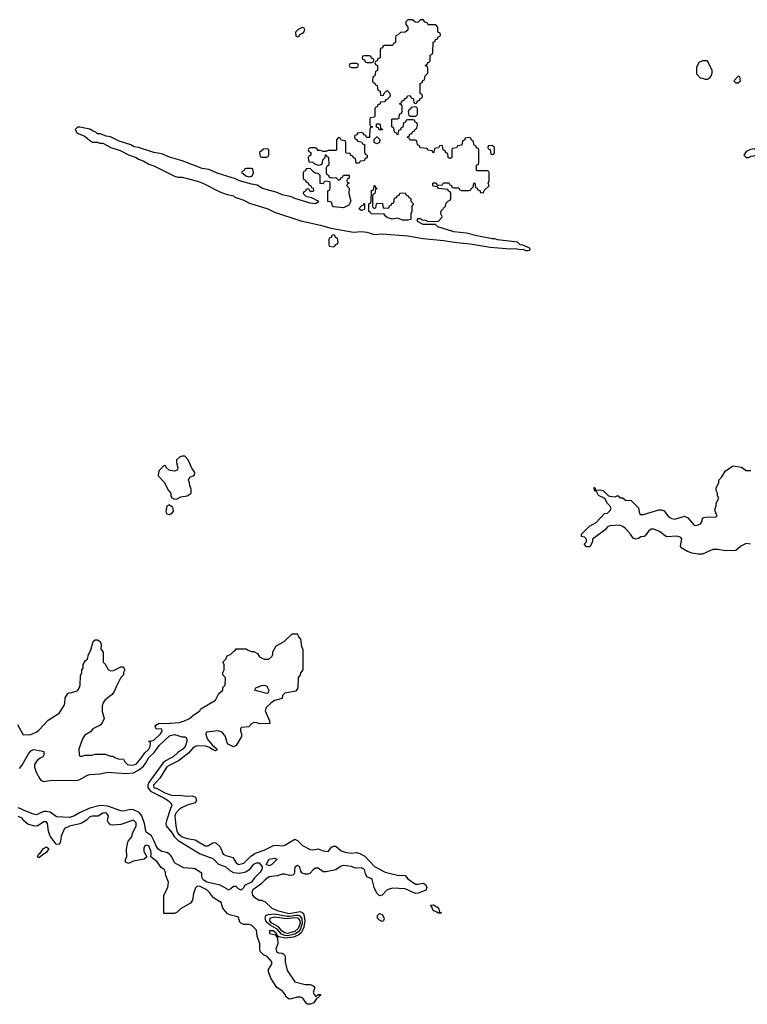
# Model space of a CAD drawing. Header units: inches. Extents: x 2710751 to 2829008, y 857003 to 965602.
# Tile 149 of 256: x 2758822 to 2764500, y 898977 to 906667. Entities that reach past the tile are written whole.
import ezdxf

# ---------------------------------------------------------------- set-up
doc = ezdxf.new("R2010")
doc.units = ezdxf.units.IN
doc.header["$MEASUREMENT"] = 0
for name, color, linetype in [('C7859', 7, 'Continuous'), ('C7869', 7, 'Continuous'), ('C7950', 7, 'Continuous'), ('C7960', 7, 'Continuous')]:
    doc.layers.add(name, color=color, linetype=linetype)

msp = doc.modelspace()

# ---------------------------------------------------------------- linework, layer by layer
at = {"layer": 'C7859', "color": 2, "elevation": 10}
msp.add_lwpolyline([(2760000, 899686), (2759950, 899686), (2759946, 899690), (2759948, 899830), (2759978, 899890), (2759982, 899930), (2759963.1, 899983.1), (2759960.5, 900000)], dxfattribs=at)
at = {"layer": 'C7869', "color": 2}
for points, elevation in [([(2760964.4, 900000), (2760963.5, 899996.5), (2760953, 899987), (2760930, 899982), (2760890, 899994.5), (2760870, 899994), (2760830, 899981.1), (2760770, 899972.8), (2760738, 899950), (2760704.5, 899915.5), (2760641.6, 899870), (2760633, 899850), (2760639.1, 899830), (2760650, 899817.3), (2760690, 899790.8), (2760710, 899790.8), (2760738.8, 899778.8), (2760790, 899728), (2760831, 899710), (2760925.4, 899685.4), (2761010, 899700.8), (2761030, 899690.6), (2761038.2, 899678.2), (2761048.1, 899630), (2761040.3, 899579.7), (2761021.5, 899538.5), (2761001.2, 899518.8), (2760958.3, 899501.7), (2760894.4, 899494.4), (2760843.7, 899503.7), (2760832.4, 899512.4), (2760830, 899522), (2760822, 899522), (2760825.2, 899530), (2760799, 899550), (2760772, 899550), (2760772, 899530), (2760819.1, 899519.1), (2760834.8, 899494.8), (2760835.8, 899450), (2760822, 899410), (2760826, 899390), (2760840.5, 899380.5), (2760870, 899375.5), (2760887.1, 899367.1), (2760894, 899350), (2760894.8, 899310), (2760910, 899242), (2760970, 899152), (2761050, 899131), (2761090, 899131), (2761110, 899124.7), (2761124.7, 899110), (2761112, 899070), (2761122, 899050), (2761130, 899042), (2761138, 899042), (2761150, 899054), (2761170, 899054), (2761170, 899046), (2761158, 899042), (2761154, 899030), (2761138, 899022), (2761118, 898990), (2761090, 898977.2), (2761070, 898977.2), (2761062, 898982), (2761030, 899028), (2761013.6, 899033.6), (2760990, 899034), (2760930, 899018), (2760920.4, 899020.4), (2760898, 899038), (2760895.3, 899050), (2760870, 899082), (2760828.7, 899108.7), (2760781.5, 899181.5), (2760764, 899230), (2760764, 899250), (2760789, 899290), (2760789, 899310), (2760754, 899350), (2760724.8, 899364.8), (2760699.3, 899390), (2760695.1, 899410), (2760697, 899450), (2760675.8, 899510), (2760670, 899557.2), (2760630, 899594.5), (2760610, 899601.6), (2760570, 899601.6), (2760548.7, 899610), (2760539.3, 899619.3), (2760530, 899654), (2760520.9, 899660.9), (2760470, 899672.7), (2760444.8, 899684.8), (2760407, 899727), (2760393, 899773), (2760333.2, 899810), (2760303.7, 899850), (2760281.2, 899870), (2760230, 899896.2), (2760210, 899899.3), (2760203.8, 899896.2), (2760193.7, 899886.3), (2760178, 899842), (2760170.7, 899789.3), (2760153.7, 899766.3), (2760076.9, 899723.1), (2760050, 899698), (2760030, 899686), (2760000, 899686)], 10), ([(2760687.9, 900000), (2760653.7, 899966.3), (2760630.5, 899930), (2760575.3, 899904.7), (2760570, 899889), (2760550, 899869.4), (2760530, 899878), (2760510, 899898), (2760490, 899898), (2760470, 899878), (2760450, 899869), (2760439.3, 899879.3), (2760386.6, 899906.6), (2760281.2, 899930), (2760254, 899950), (2760244.2, 899970), (2760242.1, 900000)], 6), ([(2761087, 900000), (2761070, 899993.2), (2761050, 899993.2), (2761033.9, 900000)], 10), ([(2761714.5, 900000), (2761770, 899986), (2761830, 899982), (2761850, 899958), (2761910, 899916), (2761930, 899914.8), (2761970, 899922.8), (2761990.9, 899910.9), (2761998, 899890), (2761991.3, 899868.7), (2761934, 899846), (2761910, 899842.7), (2761830, 899879.3), (2761730, 899883.6), (2761690, 899871.6), (2761650, 899829), (2761630, 899824), (2761610, 899844), (2761588.4, 899888.4), (2761571.6, 899951.6), (2761560.9, 899960.9), (2761530, 899974), (2761521.5, 900000)], 10)]:
    msp.add_lwpolyline(points, dxfattribs=dict(at, elevation=elevation))
for points, elevation in [([(2762110, 899688), (2762088.9, 899688.9), (2762078, 899698), (2762048.9, 899708.9), (2762038, 899738), (2762027.3, 899752.7), (2762050, 899754), (2762091.1, 899731.1), (2762098, 899698), (2762110, 899694)], 10), ([(2760930, 899665.3), (2760974.7, 899674.7), (2760993.9, 899673.9), (2761007.6, 899667.6), (2761024.1, 899644.1), (2761027.5, 899610), (2761013.7, 899566.3), (2760997, 899543), (2760970, 899525.3), (2760910, 899513), (2760890, 899515), (2760865.8, 899525.8), (2760830, 899564.5), (2760775.3, 899595.3), (2760754.6, 899614.6), (2760743.5, 899630), (2760738.2, 899650), (2760743.6, 899670), (2760761.3, 899678.7), (2760810, 899684), (2760910, 899665.5)], 6), ([(2761650, 899625.2), (2761630, 899634), (2761614, 899650), (2761614, 899670), (2761630, 899686), (2761650, 899678), (2761666, 899650), (2761662, 899630)], 10), ([(2760906.4, 899646.4), (2760970, 899656.1), (2760992.5, 899652.5), (2761008.8, 899630), (2761010.1, 899610), (2760994.8, 899570), (2760970, 899545.7), (2760910, 899530.6), (2760890, 899535.8), (2760870, 899549.2), (2760842.5, 899582.5), (2760789.9, 899610), (2760773.2, 899630), (2760777.6, 899650), (2760810, 899661)], 2)]:
    msp.add_lwpolyline(points, close=True, dxfattribs=dict(at, elevation=elevation))
at = {"layer": 'C7950', "color": 2}
for points, elevation in [([(2760000, 905590.3), (2759990, 905593.2), (2759930, 905619), (2759869.4, 905629.4), (2759750, 905669), (2759715.1, 905675.1), (2759688, 905690), (2759599.3, 905719.3), (2759531.4, 905751.4), (2759498, 905758), (2759450, 905775.1), (2759430, 905775.3), (2759415.3, 905790), (2759395.5, 905795.5), (2759370, 905813.2), (2759290, 905828), (2759272.7, 905827.3), (2759254, 905810), (2759270, 905782), (2759330, 905758), (2759365.4, 905725.4), (2759390, 905712), (2759430, 905712), (2759443.6, 905703.6), (2759470, 905702), (2759532, 905670), (2759605.5, 905645.5), (2759670, 905611.3), (2759730, 905591.3), (2759750, 905578), (2759785.4, 905565.4), (2759830, 905538), (2759870, 905524.7), (2760000, 905459.7)], 14), ([(2760000, 903146.6), (2759988.4, 903148.4), (2759966, 903170), (2759962, 903182), (2759950, 903186), (2759910, 903146), (2759904.7, 903130), (2759903.6, 903103.6), (2759950, 903054), (2759982, 902990), (2760000, 902972)], 14), ([(2760000, 902870.5), (2759990, 902878), (2759970, 902868), (2759962, 902830), (2759968.1, 902808.1), (2759990, 902803), (2760000, 902807)], 14), ([(2758803.6, 901163.6), (2758850, 901082), (2758910, 901084.7), (2758950, 901102), (2758970, 901118), (2759044.8, 901195.2), (2759128.7, 901250), (2759168.7, 901310), (2759175.3, 901330), (2759178, 901370), (2759196.4, 901403.6), (2759208.9, 901411.1), (2759230, 901411.3), (2759270, 901424.7), (2759275.3, 901430), (2759288.9, 901451.1), (2759294, 901470), (2759296.4, 901543.6), (2759308, 901570), (2759308, 901590), (2759316.4, 901603.6), (2759318, 901630), (2759336.4, 901663.6), (2759350, 901674), (2759358, 901710), (2759376.4, 901743.6), (2759395.3, 901810), (2759410, 901824.7), (2759430, 901824.7), (2759450, 901812), (2759458, 901790), (2759454, 901750), (2759472.7, 901727.3), (2759474, 901650), (2759490, 901634), (2759511.6, 901591.6), (2759530, 901582), (2759554.6, 901585.4), (2759610, 901612), (2759630, 901614), (2759642, 901590), (2759632, 901570), (2759632, 901550), (2759612, 901530), (2759576.9, 901463.1), (2759559.8, 901420.2), (2759543.6, 901396.4), (2759490, 901355.3), (2759471.1, 901328.9), (2759465.4, 901305.4), (2759464.7, 901264.7), (2759482, 901210), (2759465.4, 901174.6), (2759450, 901158), (2759392, 901130), (2759374.8, 901105.2), (2759330, 901078), (2759311.3, 901050), (2759284.7, 900970), (2759285.4, 900925.4), (2759290, 900914), (2759310, 900914), (2759330, 900922), (2759383.6, 900923.6), (2759410, 900932), (2759490, 900932), (2759530, 900914), (2759550, 900914), (2759563.6, 900903.6), (2759590, 900894), (2759631.6, 900891.6), (2759642, 900870), (2759662, 900850), (2759684.9, 900844.9), (2759710, 900846.4), (2759730, 900854), (2759770, 900899.1), (2759798, 900942), (2759829, 900970), (2759841.2, 900990), (2759842, 901022), (2759827.3, 901032.7), (2759850, 901034), (2759870, 901041), (2759921.2, 901090), (2759932.7, 901110), (2759930, 901126), (2759886, 901130), (2759878, 901150), (2759883.1, 901156.9), (2759910, 901172), (2759990, 901171.3), (2760000, 901172.3)], 10), ([(2758820.3, 900819.7), (2758837.8, 900842.2), (2758890, 900934), (2758910, 900956.3), (2758930, 900967.3), (2758990, 900958), (2759010.7, 900950.7), (2759010, 900926), (2759002, 900910), (2758980.5, 900899.5), (2758959.1, 900880.9), (2758937.3, 900850), (2758936.3, 900830), (2758950.4, 900790), (2758979.2, 900739.2), (2758990, 900724.9), (2759010, 900717.1), (2759073.1, 900726.9), (2759265.8, 900725.8), (2759290, 900732.9), (2759350, 900766.3), (2759368.7, 900771.3), (2759450, 900778), (2759510, 900789), (2759650, 900779), (2759710, 900785.7), (2759751.9, 900808.1), (2759784.9, 900835.1), (2759802.9, 900857.1), (2759830, 900904.4), (2759873.9, 900946.1), (2759910, 900999.5), (2759990, 901075.3), (2760000, 901077.7)], 6), ([(2760000, 900899.9), (2759960.7, 900879.3), (2759939.6, 900860.4), (2759829.2, 900710.8), (2759821.2, 900690), (2759822.6, 900670), (2759842.4, 900642.4), (2759946, 900590), (2759979.3, 900570), (2760000, 900551.8)], 6), ([(2760000, 900847.6), (2759970, 900832.3), (2759915.5, 900744.5), (2759864.9, 900690), (2759870, 900667.9), (2759890, 900664.6), (2759954, 900630), (2760000, 900613.9)], 10), ([(2760000, 900141), (2759991.1, 900151.1), (2759970, 900163.5), (2759930, 900171.3), (2759903, 900190), (2759888.5, 900210), (2759872.6, 900252.6), (2759850, 900292.7), (2759810, 900322), (2759805.2, 900330), (2759796.9, 900390), (2759774.7, 900450), (2759754, 900474), (2759710, 900495.1), (2759690, 900499.7), (2759630, 900486.3), (2759610, 900488), (2759510, 900524.2), (2759450, 900529.7), (2759370, 900509.7), (2759287.7, 900472.3), (2759250, 900449.7), (2759210, 900435.6), (2759110, 900441.2), (2759058.5, 900478.5), (2759030, 900484), (2759010, 900482), (2758950, 900458), (2758930, 900461.3), (2758856, 900490), (2758826.7, 900506.7), (2758810, 900512.6)], 6), ([(2759960.5, 900000), (2759959, 900010), (2759948.7, 900030), (2759926.6, 900046.6), (2759895.3, 900090), (2759846, 900130), (2759848.7, 900151.3), (2759845.2, 900174.8), (2759830, 900215.1), (2759810, 900220.9), (2759794.8, 900210), (2759790, 900198), (2759790.7, 900170.7), (2759814, 900130), (2759794, 900110), (2759710, 900095.3), (2759670, 900078), (2759648.4, 900088.4), (2759648, 900110), (2759658, 900130), (2759655.3, 900190), (2759662, 900230), (2759669.1, 900250.9), (2759696, 900284), (2759701.2, 900310), (2759731.8, 900370), (2759730, 900395.3), (2759710, 900415.3), (2759610, 900381.2), (2759550, 900375.3), (2759530, 900378), (2759518, 900390), (2759508, 900410), (2759516, 900450), (2759499, 900470), (2759490, 900473.6), (2759472, 900470), (2759433.2, 900446.8), (2759390, 900446.6), (2759370, 900440.9), (2759344.4, 900415.6), (2759310, 900395.1), (2759290, 900386.6), (2759210, 900369.5), (2759170.8, 900350), (2759146, 900290), (2759140.5, 900250), (2759130, 900226), (2759107.6, 900227.6), (2759060.7, 900290), (2759046, 900330), (2759039.3, 900390), (2759030, 900401.2), (2759010, 900402.7), (2758966.2, 900373.8), (2758950, 900369.4), (2758930, 900372), (2758884.7, 900384.7), (2758852.5, 900412.5), (2758841.2, 900430), (2758810, 900445.2)], 10), ([(2760000, 900506.6), (2759967, 900410), (2759963.1, 900390), (2759966, 900370), (2760000, 900330.3)], 6)]:
    msp.add_lwpolyline(points, dxfattribs=dict(at, elevation=elevation))
at = {"layer": 'C7950', "color": 2, "elevation": 10}
msp.add_lwpolyline([(2758970, 900122), (2758962, 900130), (2758969.2, 900150), (2758982, 900158), (2759006.5, 900193.5), (2759030, 900206.8), (2759050, 900191.3), (2759030, 900165.2)], close=True, dxfattribs=at)
at = {"layer": 'C7960', "color": 2}
for points, elevation in [([(2760000, 905459.7), (2760030, 905444.7), (2760056.9, 905436.9), (2760090, 905438), (2760210, 905406), (2760250, 905390.8), (2760383.5, 905323.5), (2760441.4, 905301.4), (2760490, 905290.7), (2760502, 905282), (2760570, 905257.3), (2760615.2, 905235.2), (2760758, 905190), (2760810, 905162.8), (2761015.6, 905095.6), (2761170, 905061.6), (2761250, 905038), (2761427.7, 905007.7), (2761490, 905011.8), (2761530, 905007.7), (2761590, 904990.6), (2761650, 904995.8), (2761850, 904979.3), (2761970, 904957.1), (2762130, 904943), (2762233.8, 904926.2), (2762336.8, 904916.8), (2762494, 904890), (2762650, 904878.8), (2762690, 904881), (2762730, 904872), (2762750, 904874), (2762770, 904864.7), (2762790, 904864.7), (2762806, 904870), (2762802, 904882), (2762747.3, 904907.3), (2762728.4, 904908.4), (2762706, 904930), (2762550, 904948), (2762530, 904956), (2762510, 904956), (2762390, 904979), (2762310, 904999.3), (2762209.3, 905009.3), (2762086, 905050), (2762067.3, 905067.3), (2761970, 905068.7), (2761926, 905090), (2761926, 905110), (2761930, 905114), (2761950, 905114), (2761963.6, 905103.6), (2761990, 905102), (2762010, 905092), (2762090, 905094), (2762116.4, 905123.6), (2762118, 905130), (2762108.7, 905150), (2762110, 905174), (2762146, 905210), (2762150, 905234), (2762167.3, 905252.7), (2762182, 905258), (2762186, 905270), (2762186, 905310), (2762182, 905322), (2762168, 905328), (2762162, 905342), (2762090, 905348), (2762082, 905362), (2762050, 905366), (2762046, 905370), (2762046, 905390), (2762050, 905394), (2762072.7, 905392.7), (2762078, 905378), (2762090, 905374), (2762122, 905378), (2762130, 905394), (2762170, 905394), (2762178, 905378), (2762192.7, 905372.7), (2762198, 905358), (2762210, 905354), (2762250, 905354), (2762258, 905338), (2762270, 905334), (2762330, 905334), (2762342, 905338), (2762347.3, 905352.7), (2762362, 905358), (2762366, 905390), (2762374, 905394), (2762378, 905358), (2762392.7, 905352.7), (2762398, 905338), (2762412.7, 905332.7), (2762418, 905318), (2762430, 905314), (2762442, 905318), (2762447.3, 905332.7), (2762486, 905370), (2762478, 905390), (2762486, 905410), (2762486, 905470), (2762482, 905482), (2762470, 905486), (2762390, 905486), (2762386, 905490), (2762386, 905530), (2762402, 905538), (2762406, 905550), (2762406, 905650), (2762402, 905662), (2762387.3, 905667.3), (2762382, 905682), (2762367.3, 905687.3), (2762362, 905722), (2762347.3, 905727.3), (2762342, 905742), (2762330, 905746), (2762298, 905742), (2762292.7, 905727.3), (2762278, 905722), (2762272.7, 905687.3), (2762238, 905682), (2762230, 905666), (2762198, 905662), (2762194, 905650), (2762194, 905590), (2762190, 905586), (2762170, 905586), (2762166, 905590), (2762162, 905622), (2762147.3, 905627.3), (2762142, 905642), (2762126, 905650), (2762122, 905682), (2762110, 905686), (2762098, 905682), (2762090, 905666), (2762058, 905662), (2762054, 905630), (2762050, 905626), (2762042, 905642), (2762007.3, 905647.3), (2762002, 905662), (2761947.3, 905667.3), (2761942, 905682), (2761926, 905690), (2761922, 905722), (2761910, 905726), (2761870, 905726), (2761862, 905742), (2761847.3, 905747.3), (2761847.3, 905752.7), (2761862, 905758), (2761867.3, 905772.7), (2761882, 905778), (2761887.3, 905792.7), (2761902, 905798), (2761907.3, 905812.7), (2761922, 905818), (2761926, 905850), (2761922, 905862), (2761907.3, 905867.3), (2761902, 905882), (2761890, 905886), (2761850, 905886), (2761838, 905882), (2761832.7, 905867.3), (2761818, 905862), (2761812.7, 905827.3), (2761798, 905822), (2761792.7, 905807.3), (2761778, 905802), (2761774, 905770), (2761770, 905766), (2761762, 905782), (2761746, 905790), (2761742, 905822), (2761726, 905830), (2761726, 905890), (2761730, 905894), (2761770, 905894), (2761782, 905898), (2761786, 905930), (2761802, 905938), (2761806, 905950), (2761806, 905990), (2761802, 906002), (2761786, 906010), (2761802, 906018), (2761807.3, 906032.7), (2761822, 906038), (2761827.3, 906052.7), (2761842, 906058), (2761847.3, 906072.7), (2761870, 906074), (2761878, 906058), (2761894, 906050), (2761898, 906018), (2761910, 906014), (2761922, 906018), (2761927.3, 906032.7), (2761942, 906038), (2761947.3, 906052.7), (2761962, 906058), (2761966, 906070), (2761962, 906082), (2761946, 906090), (2761946, 906170), (2761962, 906178), (2761967.3, 906192.7), (2761982, 906198), (2761986, 906230), (2762006, 906250), (2762006, 906290), (2762002, 906302), (2761986, 906310), (2762002, 906318), (2762007.3, 906332.7), (2762022, 906338), (2762026, 906350), (2762026, 906390), (2762042, 906398), (2762046, 906410), (2762047.3, 906492.7), (2762062, 906498), (2762067.3, 906512.7), (2762082, 906518), (2762087.3, 906532.7), (2762102, 906538), (2762106, 906550), (2762102, 906562), (2762086, 906570), (2762086, 906610), (2762070, 906626), (2762010, 906626), (2762002, 906642), (2761987.3, 906647.3), (2761970, 906666), (2761950, 906666), (2761930, 906646), (2761908.4, 906648.4), (2761887.3, 906667.3), (2761850, 906666), (2761834, 906650), (2761834, 906630), (2761851.6, 906611.6), (2761850, 906586), (2761830, 906568.7), (2761792.7, 906567.3), (2761770, 906546), (2761758, 906542), (2761754, 906530), (2761754, 906490), (2761738, 906482), (2761730, 906466), (2761670, 906466), (2761658, 906462), (2761652.7, 906447.3), (2761638, 906442), (2761634, 906430), (2761634, 906370), (2761618, 906362), (2761612.7, 906347.3), (2761598, 906342), (2761594, 906330), (2761598, 906318), (2761614, 906310), (2761614, 906270), (2761598, 906262), (2761594, 906230), (2761578, 906222), (2761574, 906190), (2761578, 906178), (2761592.7, 906172.7), (2761598, 906158), (2761612.7, 906152.7), (2761618, 906118), (2761634, 906110), (2761638, 906078), (2761650, 906074), (2761662, 906078), (2761667.3, 906092.7), (2761690, 906114), (2761711.6, 906091.6), (2761714, 906070), (2761692.7, 906047.3), (2761678, 906042), (2761670, 906026), (2761638, 906022), (2761632.7, 906007.3), (2761618, 906002), (2761612.7, 905987.3), (2761598, 905982), (2761594, 905970), (2761594, 905910), (2761590, 905906), (2761558, 905902), (2761554, 905890), (2761554, 905850), (2761558, 905838), (2761574, 905830), (2761558, 905822), (2761554, 905810), (2761552.7, 905747.3), (2761527.3, 905747.3), (2761522, 905762), (2761507.3, 905767.3), (2761502, 905782), (2761490, 905786), (2761458, 905782), (2761452.7, 905767.3), (2761438, 905762), (2761434, 905750), (2761438, 905738), (2761452.7, 905732.7), (2761458, 905718), (2761490, 905714), (2761498, 905698), (2761512.7, 905692.7), (2761514, 905630), (2761518, 905618), (2761534, 905610), (2761532.7, 905587.3), (2761518, 905582), (2761510, 905566), (2761478, 905562), (2761470, 905546), (2761447.3, 905547.3), (2761442, 905582), (2761427.3, 905587.3), (2761422, 905602), (2761407.3, 905607.3), (2761402, 905622), (2761370, 905626), (2761366, 905630), (2761366, 905710), (2761362, 905722), (2761330, 905726), (2761322, 905742), (2761310, 905746), (2761294, 905730), (2761294, 905650), (2761290, 905646), (2761230, 905646), (2761210, 905638), (2761190, 905638), (2761170, 905646), (2761150, 905646), (2761142, 905662), (2761130, 905666), (2761090, 905666), (2761078, 905662), (2761074, 905650), (2761078, 905638), (2761094, 905630), (2761094, 905610), (2761078, 905602), (2761074, 905590), (2761078, 905558), (2761110, 905554), (2761122, 905542), (2761150, 905532), (2761167.3, 905532.7), (2761182, 905538), (2761188.4, 905571.6), (2761206, 905590), (2761207.3, 905612.7), (2761212.7, 905612.7), (2761218, 905598), (2761232.7, 905592.7), (2761234, 905530), (2761218, 905522), (2761214, 905510), (2761214, 905470), (2761218, 905458), (2761232, 905452), (2761238, 905438), (2761252.7, 905432.7), (2761290, 905434), (2761310, 905414), (2761322, 905418), (2761327.3, 905432.7), (2761342, 905438), (2761350, 905454), (2761392.7, 905452.7), (2761394, 905430), (2761378, 905422), (2761374, 905410), (2761378, 905398), (2761394, 905390), (2761378, 905382), (2761374, 905370), (2761392, 905352), (2761391.3, 905310), (2761406, 905250), (2761390, 905218), (2761350, 905198), (2761270, 905206), (2761262, 905210), (2761258, 905238), (2761250, 905246), (2761227.3, 905247.3), (2761226, 905330), (2761242, 905338), (2761246, 905350), (2761246, 905390), (2761242, 905402), (2761210, 905406), (2761198, 905402), (2761190, 905386), (2761167.3, 905387.3), (2761166, 905450), (2761150, 905466), (2761128.4, 905468.4), (2761116.4, 905476.4), (2761090, 905506), (2761058, 905502), (2761052.7, 905487.3), (2761038, 905482), (2761034, 905470), (2761034, 905430), (2761038, 905418), (2761052.7, 905412.7), (2761058, 905398), (2761072.7, 905392.7), (2761078, 905378), (2761092, 905372), (2761098, 905358), (2761112.7, 905352.7), (2761114, 905330), (2761110, 905326), (2761090, 905326), (2761082, 905342), (2761070, 905346), (2761058, 905342), (2761052.7, 905327.3), (2761038, 905322), (2761034, 905310), (2761054, 905290), (2761099.6, 905279.6), (2761154, 905250), (2761143.6, 905236.4), (2761130.7, 905229.3), (2761090, 905234), (2760968, 905270), (2760942.7, 905282.7), (2760870, 905299.3), (2760830, 905317.2), (2760718, 905350), (2760675.5, 905375.5), (2760630, 905383.7), (2760538, 905410), (2760504.8, 905424.8), (2760370, 905465.1), (2760297.5, 905497.5), (2760246, 905506), (2760090, 905563.7), (2760000, 905590.3)], 14), ([(2760000, 902972), (2760002, 902970), (2760002, 902950), (2760010, 902934), (2760030, 902922), (2760050, 902924.7), (2760079, 902941), (2760130, 902947.3), (2760159, 902970), (2760160.4, 903000.4), (2760148.9, 903028.9), (2760148, 903050), (2760138, 903070), (2760150, 903094), (2760176.4, 903103.6), (2760187.3, 903112.7), (2760188, 903130), (2760165.6, 903165.6), (2760137.2, 903230), (2760110, 903258), (2760090, 903259.5), (2760068.4, 903251.6), (2760046, 903230), (2760046, 903210), (2760056, 903170), (2760051.3, 903148.7), (2760030, 903142), (2760000, 903146.6)], 14), ([(2764526, 902570), (2764490, 902575.3), (2764450, 902555.3), (2764410, 902522), (2764330, 902519), (2764270, 902529.2), (2764230, 902529), (2764150, 902493.2), (2764113.6, 902493.6), (2764070, 902502), (2764034.6, 902514.6), (2763983.1, 902543.1), (2763978, 902558), (2763988.7, 902610), (2763982, 902622), (2763969.1, 902629.1), (2763950, 902634), (2763870, 902628), (2763815.3, 902670), (2763770, 902689.2), (2763750.9, 902689.1), (2763727.9, 902672.1), (2763703.6, 902636.4), (2763694, 902630), (2763670, 902628.7), (2763650, 902615.3), (2763628.9, 902608.9), (2763610, 902618), (2763589.3, 902649.3), (2763550, 902694), (2763529.1, 902709.1), (2763499, 902719), (2763430, 902715.3), (2763411.1, 902708.9), (2763390, 902682), (2763292, 902610), (2763292, 902590), (2763272, 902550), (2763246, 902550), (2763228, 902570), (2763246, 902590), (2763246, 902610), (2763230, 902626), (2763206, 902630), (2763206, 902650), (2763268.9, 902711.1), (2763320.4, 902739.6), (2763386, 902810), (2763410, 902814), (2763428.4, 902831.6), (2763438, 902850), (2763428, 902870), (2763409.1, 902889.1), (2763388.4, 902928.4), (2763338, 902950), (2763322, 902982), (2763308.4, 902988.4), (2763306, 903014), (2763310, 903014), (2763314, 903006), (2763314, 902994), (2763350, 902996), (2763374, 902990), (2763414, 902950), (2763425.4, 902945.4), (2763470, 902942), (2763490, 902952), (2763510, 902934), (2763530, 902934), (2763550, 902914), (2763592.7, 902912.7), (2763650, 902854), (2763658, 902810), (2763670, 902804), (2763690, 902802.8), (2763810, 902838.8), (2763830, 902838.8), (2763850.7, 902830.7), (2763884.5, 902784.5), (2763910, 902771), (2763934.6, 902765.4), (2764010, 902790.8), (2764037.1, 902777.1), (2764082.8, 902722.8), (2764090, 902718), (2764110, 902718.8), (2764134, 902730), (2764148.7, 902750), (2764150, 902774), (2764160.4, 902779.6), (2764190, 902784.7), (2764250, 902782), (2764266, 902790), (2764248, 902828), (2764248, 902850), (2764258, 902870), (2764258, 902890), (2764278, 902930), (2764268.4, 902948.4), (2764268, 902970), (2764258, 902990), (2764258, 903010), (2764278, 903050), (2764278, 903070), (2764302, 903098), (2764330, 903144.7), (2764390, 903182), (2764453.7, 903173.7), (2764490, 903146.8), (2764527.1, 903147.1)], 10), ([(2760000, 902807), (2760010, 902811), (2760022.7, 902830), (2760017.5, 902857.5), (2760000, 902870.5)], 14), ([(2760000, 901172.3), (2760070, 901178.8), (2760108, 901190), (2760148, 901210), (2760181.5, 901238.5), (2760202, 901250), (2760228, 901270), (2760234.6, 901285.4), (2760350, 901352), (2760376.4, 901403.6), (2760406, 901430), (2760407.3, 901452.7), (2760426, 901470), (2760427.3, 901527.3), (2760408, 901550), (2760408, 901570), (2760418, 901590), (2760418, 901630), (2760406, 901650), (2760430, 901674), (2760441.2, 901698.8), (2760466, 901710), (2760490, 901734), (2760502, 901738), (2760510, 901754), (2760590, 901754), (2760603.6, 901743.6), (2760630, 901734), (2760650, 901734), (2760678, 901718), (2760694, 901690), (2760730, 901672), (2760767.3, 901672.7), (2760790, 901694), (2760798, 901710), (2760798, 901730), (2760823.1, 901776.9), (2760886, 901810), (2760948.4, 901871.6), (2760990, 901872), (2760994, 901850), (2761014, 901830), (2761022, 901770), (2761032, 901750), (2761032, 901590), (2761012.7, 901567.3), (2761011.6, 901548.4), (2760994, 901530), (2760991.6, 901448.4), (2760976, 901424), (2760890, 901408), (2760872, 901390), (2760870, 901366), (2760810, 901349.2), (2760781, 901330), (2760745.4, 901294.6), (2760738, 901270), (2760772, 901190), (2760774, 901170), (2760690, 901168), (2760676.4, 901176.4), (2760650, 901178), (2760630, 901168), (2760610, 901144), (2760550, 901138), (2760544.7, 901130), (2760544.7, 901110), (2760552, 901090), (2760552, 901070), (2760510, 900998), (2760490, 900988.7), (2760450, 901008), (2760440.2, 901020.2), (2760428.7, 901070), (2760403.1, 901103.1), (2760370, 901114), (2760278, 901102), (2760274, 901086), (2760284.7, 901050), (2760322.8, 901002.8), (2760362, 900970), (2760358, 900962), (2760350, 900958), (2760330, 900964), (2760302.7, 900982.7), (2760272.9, 900992.9), (2760210, 900996.2), (2760190, 900989.6), (2760170, 900974), (2760140.2, 900939.8), (2760061.2, 900878.8), (2760000, 900847.6)], 10), ([(2760000, 901077.7), (2760030, 901084.9), (2760090, 901067.3), (2760110, 901066), (2760119.8, 901059.8), (2760126.8, 901046.8), (2760127.3, 901030), (2760112.7, 900990), (2760095.5, 900970), (2760055.3, 900944.7), (2760019.1, 900910), (2760000, 900899.9)], 6), ([(2760000, 900613.9), (2760010, 900610.4), (2760088.2, 900608.2), (2760130, 900602), (2760170, 900606), (2760194.4, 900594.4), (2760201, 900570), (2760191.3, 900550), (2760130, 900532.7), (2760090, 900515.1), (2760070, 900501.3), (2760039.5, 900470), (2760032.4, 900450), (2760041.3, 900370), (2760049.1, 900330), (2760058.9, 900310), (2760090, 900285.5), (2760130, 900271.8), (2760190, 900260.5), (2760270, 900214.8), (2760290, 900216), (2760330, 900238), (2760350, 900242), (2760387.5, 900207.5), (2760411, 900150), (2760430, 900139.1), (2760484.9, 900124.9), (2760510, 900081), (2760530, 900068), (2760570, 900079.1), (2760625.9, 900134.1), (2760662.6, 900157.4), (2760730, 900180.4), (2760801.6, 900218.4), (2760830, 900220.5), (2760870, 900215.5), (2760890, 900219.1), (2760970, 900266), (2760990, 900256), (2761030, 900217.3), (2761090, 900186), (2761110, 900184.7), (2761150, 900191.3), (2761190, 900176), (2761230, 900171.3), (2761256.4, 900203.6), (2761270, 900211.3), (2761288.9, 900211.1), (2761330, 900176), (2761370, 900162.8), (2761410, 900158), (2761450, 900162.4), (2761476.1, 900156.1), (2761514.4, 900134.4), (2761590, 900054.8), (2761674.8, 900010), (2761714.5, 900000)], 10), ([(2760000, 900551.8), (2760002, 900550), (2760008, 900530), (2760000, 900506.6)], 6), ([(2760000, 900330.3), (2760000.3, 900330), (2760026.8, 900286.8), (2760057.8, 900257.8), (2760230, 900152.2), (2760330, 900116.3), (2760372.3, 900072.3), (2760430, 900050.5), (2760462, 900022), (2760490, 900006), (2760538.3, 900001.7), (2760587.8, 900012.2), (2760623.3, 900036.7), (2760650, 900070.7), (2760670, 900081), (2760690, 900082), (2760702, 900070), (2760714, 900050), (2760711.3, 900030), (2760698, 900010), (2760687.9, 900000)], 6), ([(2760242.1, 900000), (2760242, 900002), (2760218, 900018), (2760190, 900034), (2760170, 900039), (2760104.1, 900044.1), (2760038, 900078), (2760030, 900085.2), (2760009.7, 900130), (2760000, 900141)], 6), ([(2761033.9, 900000), (2761024.1, 900004.1), (2761016.5, 900016.5), (2761008.7, 900050), (2760990, 900061.2), (2760970, 900048), (2760965.5, 900030), (2760967.3, 900010), (2760964.4, 900000)], 10), ([(2761521.5, 900000), (2761511.6, 900030), (2761490, 900043), (2761439.3, 900039.3), (2761410, 900053.2), (2761350, 900060.9), (2761330, 900056), (2761290, 900027.6), (2761210, 900012.3), (2761190, 900012.7), (2761150, 900040.7), (2761130, 900039.5), (2761112.3, 900027.7), (2761090, 900001.2), (2761087, 900000)], 10)]:
    msp.add_lwpolyline(points, dxfattribs=dict(at, elevation=elevation))
for points, elevation in [([(2761030, 906606), (2761010, 906598), (2760994, 906590), (2760974, 906570), (2760978, 906538), (2760990, 906534), (2761002, 906538), (2761007.3, 906552.7), (2761030, 906562), (2761038, 906570), (2761046, 906590), (2761042, 906602)], 14), ([(2761550, 906386), (2761510, 906386), (2761498, 906382), (2761494, 906370), (2761498, 906358), (2761512.7, 906352.7), (2761518, 906338), (2761530, 906334), (2761570, 906334), (2761582, 906338), (2761586, 906350), (2761582, 906362), (2761567.3, 906367.3), (2761562, 906382)], 14), ([(2761450, 906326), (2761410, 906326), (2761398, 906322), (2761394, 906310), (2761398, 906298), (2761410, 906294), (2761450, 906294), (2761462, 906298), (2761466, 906310), (2761462, 906322)], 14), ([(2764190, 906346), (2764150, 906346), (2764125.4, 906334.6), (2764103.6, 906296.4), (2764103.6, 906243.6), (2764132.7, 906212.7), (2764151.6, 906211.6), (2764170, 906202), (2764190, 906202), (2764206, 906210), (2764216.4, 906223.6), (2764226, 906250), (2764226, 906270)], 14), ([(2764430, 906226), (2764394, 906190), (2764410, 906174), (2764430, 906174), (2764446, 906190), (2764442, 906222)], 14), ([(2761910, 905986), (2761878, 905982), (2761872.7, 905967.3), (2761858, 905962), (2761854, 905950), (2761858, 905918), (2761870, 905914), (2761910, 905914), (2761922, 905918), (2761926, 905930), (2761926, 905970), (2761922, 905982)], 14), ([(2761650, 905808), (2761628.4, 905808.4), (2761622, 905822), (2761607.3, 905827.3), (2761607.3, 905852.7), (2761630, 905854), (2761634, 905850), (2761638, 905818), (2761652.7, 905812.7)], 14), ([(2761610, 905698), (2761587.3, 905707.3), (2761587.3, 905732.7), (2761608.4, 905751.6), (2761611.6, 905751.6), (2761631.6, 905731.6), (2761630, 905708)], 14), ([(2762510, 905686), (2762478, 905682), (2762474, 905670), (2762478, 905658), (2762492.7, 905652.7), (2762498, 905618), (2762510, 905614), (2762522, 905618), (2762526, 905630), (2762526, 905670)], 14), ([(2760758, 905658), (2760723.6, 905656.4), (2760694, 905630), (2760698, 905598), (2760710, 905594), (2760750, 905594), (2760762, 905598), (2760766, 905610), (2760766, 905650)], 14), ([(2764550, 905658), (2764525.4, 905654.6), (2764490, 905638), (2764472, 905610), (2764490, 905592), (2764510, 905592), (2764530, 905602), (2764550, 905604.7), (2764566, 905610), (2764586, 905630), (2764582, 905642)], 14), ([(2760630, 905506), (2760590, 905506), (2760578, 905502), (2760570, 905486), (2760558, 905482), (2760554, 905470), (2760566, 905466), (2760587.1, 905447.1), (2760610, 905441), (2760630, 905444.7), (2760638, 905450), (2760646, 905470), (2760642, 905502)], 14), ([(2761590, 905194), (2761602, 905198), (2761606, 905230), (2761610, 905234), (2761652.7, 905232.7), (2761658, 905198), (2761670, 905194), (2761702, 905198), (2761707.3, 905212.7), (2761722, 905218), (2761727.3, 905232.7), (2761742, 905238), (2761747.3, 905272.7), (2761762, 905278), (2761767.3, 905292.7), (2761782, 905298), (2761787.3, 905312.7), (2761830, 905314), (2761838, 905298), (2761852.7, 905292.7), (2761858, 905278), (2761874, 905270), (2761874, 905250), (2761894, 905230), (2761882, 905210), (2761882, 905170), (2761874, 905150), (2761874, 905110), (2761870, 905108), (2761850, 905102), (2761810, 905102), (2761770, 905118), (2761729.3, 905109.3), (2761690, 905122), (2761678, 905130), (2761667.3, 905147.3), (2761566, 905150), (2761562, 905162), (2761546, 905170), (2761546, 905230), (2761562, 905238), (2761566, 905250), (2761568, 905332), (2761582, 905338), (2761590, 905374), (2761598, 905358), (2761612, 905350), (2761598, 905342), (2761594, 905310), (2761578, 905302), (2761574, 905290), (2761574, 905210), (2761578, 905198)], 14), ([(2761490, 905178), (2761468.7, 905190), (2761490, 905214), (2761502, 905218), (2761510, 905234), (2761514, 905230), (2761514, 905190), (2761510, 905186)], 14), ([(2761270, 904986), (2761258, 904982), (2761252.7, 904967.3), (2761238, 904962), (2761234, 904950), (2761234, 904910), (2761238, 904898), (2761270, 904894), (2761282, 904898), (2761287.3, 904912.7), (2761302, 904918), (2761306, 904930), (2761302, 904962), (2761287.3, 904967.3), (2761282, 904982)], 14), ([(2760750, 901404.5), (2760670, 901425.2), (2760658, 901430), (2760660.4, 901439.6), (2760666, 901450), (2760710, 901466.8), (2760731.3, 901470), (2760750, 901462), (2760767.3, 901430), (2760761, 901410)], 6), ([(2760770, 900058), (2760746, 900070), (2760770, 900110.8), (2760810, 900118), (2760830, 900112), (2760790, 900068)], 6)]:
    msp.add_lwpolyline(points, close=True, dxfattribs=dict(at, elevation=elevation))

doc.saveas('drawing.dxf')
